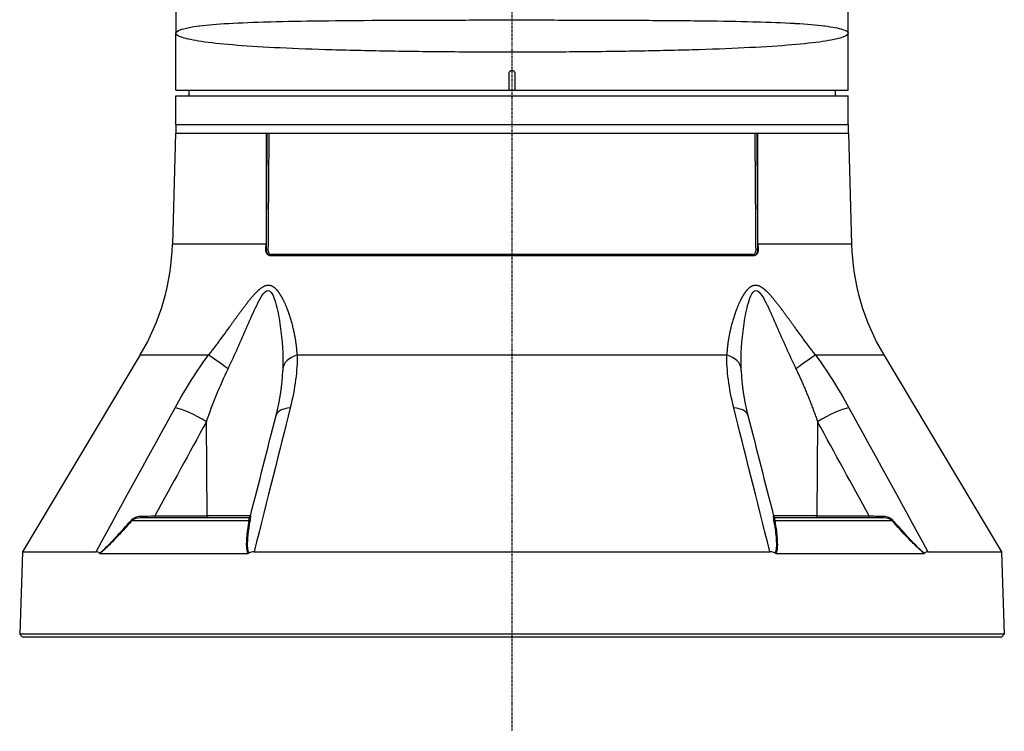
# Model space of a CAD drawing. Header units: millimetres. Extents: x 0 to 4378, y 0 to 2397.
# Tile 79 of 256: x 668 to 841, y 483 to 608. Entities that reach past the tile are written whole.
import ezdxf

# ---------------------------------------------------------------- set-up
doc = ezdxf.new("R2010")
doc.units = ezdxf.units.MM
doc.header["$LTSCALE"] = 0.2
doc.linetypes.add('CENTER2', pattern=[1.125, 0.75, -0.125, 0.125, -0.125])
doc.layers.add('02_Center Line', color=1, linetype='CENTER2')

# ---------------------------------------------------------------- blocks, each defined once
blk = doc.blocks.new('A$C9649731a')
for p, q in [((-59.00000000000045, 155.6758105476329), (-59.00000000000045, 105.9999999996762)), ((58.99999999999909, 105.9999999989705), (58.99999999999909, 155.7218289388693)), ((-14.00000000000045, 108.3276307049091), (-14.00000000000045, 108.3257856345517)), ((13.99999999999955, 108.3274525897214), (13.99999999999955, 108.3257899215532)), ((-59.00000000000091, 96), (-59.00000000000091, 106)), ((58.99999999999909, 96), (58.99999999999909, 105.9999999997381)), ((-14.00000000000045, 102.7562877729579), (-14.00000000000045, 102.7560828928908)), ((-0.5000000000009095, 96), (-0.5000000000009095, 99)), ((0.4999999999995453, 99), (0.4999999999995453, 96)), ((-59.00000000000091, 96), (-0.5000000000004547, 96)), ((-56.69526961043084, 96), (-56.71272467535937, 95)), ((-0.5000000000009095, 96), (0.4999999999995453, 96)), ((0.4999999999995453, 96), (58.99999999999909, 96)), ((56.69526961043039, 96), (56.71272467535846, 95)), ((-59.00000000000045, 95), (58.99999999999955, 95)), ((-59.00000000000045, 90), (-59.00000000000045, 95)), ((58.99999999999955, 90), (58.99999999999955, 95)), ((-59.00000000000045, 90), (58.99999999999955, 90)), ((-59.00000000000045, 90), (-59.00000000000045, 88.5)), ((-59.00000000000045, 90), (58.99999999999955, 90)), ((58.99999999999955, 90), (58.99999999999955, 88.5)), ((-59.09165072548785, 88.5), (-59.60191148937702, 69.0139275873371)), ((-59.09165072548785, 88.5), (-43.15433986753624, 88.5)), ((-43.08731068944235, 88.5), (-43.15433986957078, 88.5)), ((-43.08731068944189, 88.5), (43.08731068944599, 88.5)), ((43.15433986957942, 88.50000000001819), (43.0873106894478, 88.50000000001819)), ((43.15433986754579, 88.5), (59.09165072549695, 88.5)), ((59.09165072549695, 88.5), (59.60191148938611, 69.0139275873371)), ((-43.1773530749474, 69.0139275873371), (-59.60191148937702, 69.0139275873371)), ((-43.18840175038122, 67.97382305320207), (-43.11073316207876, 67.9738230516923)), ((43.11073316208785, 67.9738230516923), (43.18840175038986, 67.97382305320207)), ((59.60191148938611, 69.0139275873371), (43.1773530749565, 69.0139275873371)), ((-42.53874315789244, 67), (42.53874315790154, 67)), ((42.29439780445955, 67.19302010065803), (-42.29439780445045, 67.19302010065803)), ((-65.25560367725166, 49.53608112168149), (-85.90660579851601, 14.99258666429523)), ((-65.25560367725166, 49.53608112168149), (-53.26389373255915, 49.53608112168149)), ((-37.69948853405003, 49.53608112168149), (37.69948853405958, 49.53608112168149)), ((53.26389373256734, 49.53608112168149), (65.2556036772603, 49.53608112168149)), ((65.2556036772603, 49.53608112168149), (85.90660579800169, 14.99258666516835)), ((-58.52970070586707, 40.12261337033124), (-58.52964765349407, 40.1227154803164)), ((58.52964765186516, 40.12271548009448), (58.52970070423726, 40.12261337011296)), ((-53.48535664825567, 21.29312819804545), (-53.65089358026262, 37.81226609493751)), ((53.65089358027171, 37.81226609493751), (53.48535664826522, 21.29312819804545)), ((-65.21265226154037, 21), (-46.21265965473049, 21)), ((-62.68626785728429, 21.29214691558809), (-53.48536429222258, 21.29410963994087)), ((-45.90464387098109, 21.29214691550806), (-53.48534690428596, 21.29214691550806)), ((53.48534690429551, 21.29214691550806), (45.90464387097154, 21.29214691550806)), ((46.21265965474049, 21), (65.2126522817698, 21)), ((53.48536429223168, 21.29410963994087), (62.6862678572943, 21.29214691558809)), ((-66.6833531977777, 20.46418141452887), (-46.1154336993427, 20.46418141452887)), ((46.11543369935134, 20.46418141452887), (66.68335319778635, 20.46418141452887)), ((-71.22787999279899, 15.68254883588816), (-71.22769783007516, 15.68289944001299)), ((71.22829623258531, 15.68174770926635), (71.22883328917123, 15.68071404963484)), ((-85.90660579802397, 14.99258666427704), (-86.4127087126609, 0.4996954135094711)), ((-85.90660579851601, 14.99258666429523), (-73.01517164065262, 14.99258666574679)), ((-72.3516056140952, 14.69478612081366), (-46.33548263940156, 14.69478612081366)), ((-45.26289462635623, 14.99258666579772), (45.26289462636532, 14.99258666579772)), ((46.33548263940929, 14.69478612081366), (72.35160561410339, 14.69478612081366)), ((71.77697337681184, 15.18074608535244), (71.77772585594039, 15.18074608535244)), ((73.01517164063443, 14.99258666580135), (85.90660579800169, 14.99258666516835)), ((85.90660579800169, 14.99258666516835), (86.41270871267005, 0.4996954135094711)), ((-86.4127087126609, 0.4996954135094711), (-85.93015846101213, 0)), ((86.41270871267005, 0.4996954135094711), (-86.41270871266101, 0.4996954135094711)), ((85.93015846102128, 0), (-85.93015846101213, 0)), ((86.41270871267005, 0.4996954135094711), (85.93015846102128, 0))]:
    blk.add_line(p, q)
for centre, radius, start, end in [((-99.5882044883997, 70.0610055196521), 40.00000000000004, 329.1279166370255, 358.5000000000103), ((99.58820448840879, 70.0610055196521), 40.00000000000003, 181.4999999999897, 210.8720833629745), ((-52.23737825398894, 55.72122140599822), 5.000000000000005, 18.74316511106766, 18.76762133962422), ((52.23737825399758, 55.72122140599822), 5.000000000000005, 161.1092464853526, 161.2566155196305)]:
    blk.add_arc(centre, radius, start, end)
for centre, major_axis, ratio, start_param, end_param in [((-72.47076023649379, 70.05085962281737), (1.536308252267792, -40.01230559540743), 0.7311032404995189, 1.490819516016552, 1.516824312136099), ((-42.97438023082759, 67.97905844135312), (-0.1999944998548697, 0.00148324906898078), 0.04268057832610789, 0.8209152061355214, 2.37688569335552), ((42.97438023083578, 67.97905844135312), (0.1999944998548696, 0.00148324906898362), 0.04268057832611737, 3.906299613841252, 5.462270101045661), ((72.47198908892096, 70.05092552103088), (1.536372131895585, 40.01399268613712), 0.7311030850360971, 1.62476887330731, 1.650772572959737), ((-42.43679727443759, 67.20000000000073), (6.243452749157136e-14, -0.2), 0.712431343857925, 0, 1.535889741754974), ((42.43679727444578, 67.20000000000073), (-6.770368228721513e-15, -0.2), 0.7124313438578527, 4.747295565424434, 6.283185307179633), ((-45.3652950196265, 55.72122140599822), (1.121065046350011e-13, 5.000000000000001), 0.8684450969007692, 6.138405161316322, 6.138502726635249), ((45.3652950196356, 55.72122140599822), (-2.099015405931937e-14, 5.000000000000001), 0.8684450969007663, 0.1441481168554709, 0.1447223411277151), ((45.3652950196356, 55.72122140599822), (4.625466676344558e-13, -5.000000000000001), 0.8684450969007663, 3.554067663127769, 3.554073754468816), ((-49.76096085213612, 46.97046557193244), (4.053536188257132, -2.927258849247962), 0.01176237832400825, 1.599231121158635, 2.622721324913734), ((-35.22015836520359, 46.97046557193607), (-4.999473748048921, 0.07254131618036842), 0.5854112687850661, 5.239754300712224, 6.263244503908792), ((35.22015836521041, 46.97046557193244), (4.999473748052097, 0.07254131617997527), 0.5854112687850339, 0.01994080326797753, 1.04343100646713), ((49.7609608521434, 46.97046557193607), (-4.053536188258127, -2.927258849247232), 0.01176237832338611, 3.66046398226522, 4.683954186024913), ((-55.56365506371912, 37.68138154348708), (-4.385303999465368, 2.401896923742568), 0.2184332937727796, 4.383547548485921, 5.778492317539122), ((-36.56814741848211, 37.68138112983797), (-4.844711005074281, 1.236440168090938), 0.4687791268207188, 5.33615535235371, 6.2832003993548), ((36.56814739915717, 37.68138112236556), (4.844711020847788, 1.236440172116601), 0.4687791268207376, 6.283170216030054, 7.23021525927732), ((55.56365480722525, 37.68138112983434), (-4.385304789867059, -2.401897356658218), 0.2184332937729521, 3.646285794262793, 5.041230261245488), ((-36.56814741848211, 37.68138112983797), (-4.844711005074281, 1.23644016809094), 0.4687791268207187, 1.509217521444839e-05, 0.000886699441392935), ((36.56814739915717, 37.68138112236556), (4.844711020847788, 1.236440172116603), 0.4687791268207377, 6.282298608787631, 6.283170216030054), ((-67.61278337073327, 21.52021608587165), (-14.70720585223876, -0.2925131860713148), 0.02351572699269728, 1.734180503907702, 1.911905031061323), ((-65.2126522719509, 21.29999306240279), (-3.006936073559e-11, -0.2999930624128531), 0.003767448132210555, 4.959708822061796, 6.283176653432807), ((-62.57150254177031, 21.30000000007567), (-3.819146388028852e-13, -0.300000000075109), 0.3826834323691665, 4.738570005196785, 6.283185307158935), ((-53.37058112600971, 21.29999999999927), (-1.776336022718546e-13, -0.3000000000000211), 0.3826834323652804, 4.735296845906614, 6.283185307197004), ((-46.21266226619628, 21.29999311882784), (-0.0734406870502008, -0.2908646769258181), 0.9999937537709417, 0.2473287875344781, 1.570796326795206), ((46.21266222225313, 21.29999306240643), (0.07344063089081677, -0.2908646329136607), 0.9999937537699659, 4.712388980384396, 6.035856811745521), ((53.37058112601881, 21.29999999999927), (2.813470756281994e-15, -0.3000000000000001), 0.3826834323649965, 0, 1.547888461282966), ((62.57150254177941, 21.30000000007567), (2.540322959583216e-13, -0.3000000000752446), 0.3826834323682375, 0, 1.544615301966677), ((65.2126522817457, 21.29999999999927), (2.399662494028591e-11, -0.2999999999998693), 0.003767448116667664, 0, 1.323451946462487), ((-66.87237018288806, 20.65701769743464), (-0.2236197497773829, 0.1999855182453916), 0.1344646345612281, 1.948729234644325, 2.686312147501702), ((-46.24614998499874, 20.65701769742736), (0.2951491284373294, -0.05373073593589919), 0.6605644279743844, 5.287347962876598, 6.024930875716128), ((46.24614998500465, 20.65701769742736), (-0.2951491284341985, -0.05373073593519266), 0.6605644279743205, 0.258254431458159, 0.9958373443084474), ((66.87237018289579, 20.65701769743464), (0.2236197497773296, 0.1999855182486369), 0.1344646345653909, 3.59687315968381, 4.33445607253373)]:
    blk.add_ellipse(centre, major_axis=major_axis, ratio=ratio, start_param=start_param, end_param=end_param)
for points, knots in [([(-59.00000000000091, 106), (-59.00000000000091, 106.4959775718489), (-57.6079316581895, 106.9574491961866), (-54.88241365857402, 107.3039978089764), (-54.8485989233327, 107.3082973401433), (-54.8145703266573, 107.3125801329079), (-54.78032791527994, 107.3168462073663), (-53.42828578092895, 107.4852897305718), (-51.74362995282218, 107.6272462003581), (-49.73126264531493, 107.7442682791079), (-47.65527673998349, 107.8649898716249), (-45.27605239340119, 107.9570294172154), (-42.6029772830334, 108.0301560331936), (-42.51212804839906, 108.0326413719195), (-42.42089193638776, 108.0351053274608), (-42.3292747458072, 108.0375481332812), (-39.71044773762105, 108.1073743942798), (-36.77181232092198, 108.1594878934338), (-33.65160907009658, 108.198902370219), (-33.55468694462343, 108.20012669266), (-33.45758577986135, 108.2013393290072), (-33.36030626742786, 108.2025404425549), (-30.19830392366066, 108.2415817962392), (-26.84709790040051, 108.2682738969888), (-23.30756910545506, 108.288424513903), (-23.23258562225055, 108.288851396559), (-23.15751281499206, 108.2892752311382), (-23.08235216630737, 108.2896960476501), (-19.48947894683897, 108.3098121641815), (-15.69939561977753, 108.3225993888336), (-11.88624882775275, 108.3308515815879), (-11.85421942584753, 108.3309208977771), (-11.82218527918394, 108.3309899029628), (-11.79014639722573, 108.3310585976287), (-7.943832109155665, 108.339305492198), (-4.031029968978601, 108.343095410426), (-0.04908068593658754, 108.3431379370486), (-0.0243851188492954, 108.3431382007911), (0.0003124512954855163, 108.3431383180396), (0.02501202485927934, 108.343138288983), (3.982907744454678, 108.3431336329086), (7.891735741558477, 108.3393493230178), (11.75276247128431, 108.3311280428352), (11.83159586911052, 108.3309601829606), (11.91040669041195, 108.3307904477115), (11.98919479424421, 108.3306188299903), (15.79329626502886, 108.3223326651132), (19.50691297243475, 108.3096296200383), (23.03641903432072, 108.2899446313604), (23.15461779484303, 108.2892854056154), (23.27261882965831, 108.2886185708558), (23.39041855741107, 108.2879440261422), (27.01373524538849, 108.267196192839), (30.499302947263, 108.2388568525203), (33.76193226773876, 108.1973736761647), (36.8592889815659, 108.1579918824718), (39.70101024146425, 108.1073817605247), (42.288220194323, 108.0388789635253), (42.41211069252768, 108.0355986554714), (42.53542373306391, 108.0322775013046), (42.65815908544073, 108.0289147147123), (45.21078113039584, 107.9589762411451), (47.53390725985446, 107.8693089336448), (49.52738560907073, 107.7560356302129), (49.61907819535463, 107.7508254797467), (49.7100759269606, 107.7455676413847), (49.80036873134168, 107.7402615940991), (51.7675090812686, 107.6246627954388), (53.41823085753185, 107.4860612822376), (54.761949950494, 107.3192158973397), (54.81274644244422, 107.3129086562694), (54.86312210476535, 107.3065602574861), (54.91307606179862, 107.3001704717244), (56.27062572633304, 107.1265215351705), (57.30867300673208, 106.9215910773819), (57.9860584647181, 106.6998469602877), (58.66300412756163, 106.4782468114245), (58.99999999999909, 106.2464482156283), (58.99999999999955, 106)], [0, 0, 0, 0, 0.1234681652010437, 0.1234681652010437, 0.1234681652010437, 0.125, 0.125, 0.125, 0.1854836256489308, 0.1854836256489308, 0.1854836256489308, 0.2478793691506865, 0.2478793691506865, 0.2478793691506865, 0.25, 0.25, 0.25, 0.3106170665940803, 0.3106170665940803, 0.3106170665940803, 0.3125, 0.3125, 0.3125, 0.3737034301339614, 0.3737034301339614, 0.3737034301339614, 0.375, 0.375, 0.375, 0.4369793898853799, 0.4369793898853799, 0.4369793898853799, 0.4375, 0.4375, 0.4375, 0.5, 0.5, 0.5, 0.5003876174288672, 0.5003876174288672, 0.5003876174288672, 0.5625, 0.5625, 0.5625, 0.5637681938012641, 0.5637681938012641, 0.5637681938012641, 0.625, 0.625, 0.625, 0.6270505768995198, 0.6270505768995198, 0.6270505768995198, 0.6901227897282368, 0.6901227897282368, 0.6901227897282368, 0.75, 0.75, 0.75, 0.7528672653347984, 0.7528672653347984, 0.7528672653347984, 0.8125, 0.8125, 0.8125, 0.8152428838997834, 0.8152428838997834, 0.8152428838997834, 0.875, 0.875, 0.875, 0.8772589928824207, 0.8772589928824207, 0.8772589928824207, 0.9386494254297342, 0.9386494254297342, 0.9386494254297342, 1, 1, 1, 1]), ([(58.99999999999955, 106), (58.99999999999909, 105.7514894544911), (58.62381233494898, 105.4974574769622), (57.87107184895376, 105.2523248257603), (57.12353692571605, 105.0088873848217), (55.9858914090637, 104.7692586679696), (54.51655920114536, 104.5532504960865), (53.04211104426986, 104.3364902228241), (51.23597117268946, 104.1399802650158), (49.09864393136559, 103.9605658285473), (46.96131669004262, 103.7811513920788), (44.47589272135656, 103.6209342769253), (41.76043193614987, 103.4822692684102), (39.04360796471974, 103.3435346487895), (36.07537487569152, 103.2258437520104), (32.84807724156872, 103.1246423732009), (29.6240182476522, 103.0235425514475), (26.20428878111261, 102.9424244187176), (22.65895191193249, 102.8779369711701), (19.11117727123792, 102.8134051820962), (15.38986191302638, 102.7656576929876), (11.58060902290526, 102.7337356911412), (7.772802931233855, 102.7018258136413), (3.920782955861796, 102.6863623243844), (0.02414343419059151, 102.6862917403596), (-3.872511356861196, 102.6862211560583), (-7.707218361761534, 102.7015903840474), (-11.48096334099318, 102.7329048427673), (-15.25476293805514, 102.7642197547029), (-19.00719457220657, 102.8118415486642), (-22.57425324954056, 102.876399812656), (-26.14144148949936, 102.9409604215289), (-29.52946402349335, 103.0211770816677), (-32.73868306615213, 103.1212216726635), (-35.9480765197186, 103.2212717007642), (-38.98081449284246, 103.3408394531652), (-41.6998633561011, 103.4791825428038), (-44.41913964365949, 103.6175372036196), (-46.8628813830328, 103.7740340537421), (-49.02275219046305, 103.9542175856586), (-51.18285061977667, 104.1344201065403), (-53.00878380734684, 104.3327095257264), (-54.48138730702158, 104.5480926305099), (-55.95457536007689, 104.763561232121), (-57.08371518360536, 105.0009106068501), (-57.84619474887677, 105.247752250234), (-58.60829294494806, 105.4944704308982), (-59.00000000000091, 105.7523487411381), (-59.00000000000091, 106)], [0, 0, 0, 0, 0.06271685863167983, 0.06271685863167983, 0.06271685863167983, 0.125, 0.125, 0.125, 0.1875, 0.1875, 0.1875, 0.25, 0.25, 0.25, 0.312531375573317, 0.312531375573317, 0.312531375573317, 0.375, 0.375, 0.375, 0.4375115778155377, 0.4375115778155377, 0.4375115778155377, 0.4999994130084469, 0.4999994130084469, 0.4999994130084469, 0.5624874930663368, 0.5624874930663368, 0.5624874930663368, 0.6249764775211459, 0.6249764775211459, 0.6249764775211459, 0.6874677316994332, 0.6874677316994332, 0.6874677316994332, 0.7499623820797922, 0.7499623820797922, 0.7499623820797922, 0.8124622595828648, 0.8124622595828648, 0.8124622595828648, 0.8749687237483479, 0.8749687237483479, 0.8749687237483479, 0.9375, 0.9375, 0.9375, 1, 1, 1, 1]), ([(-0.5000000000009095, 99), (-0.5000000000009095, 99.05596077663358), (-0.4903384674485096, 99.11269328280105), (-0.4718155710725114, 99.1654994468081), (-0.453292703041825, 99.21830553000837), (-0.4253976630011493, 99.2686417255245), (-0.3904404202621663, 99.31234000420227), (-0.3554823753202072, 99.35603928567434), (-0.3124976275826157, 99.39430562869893), (-0.2650455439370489, 99.42397035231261), (-0.2175927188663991, 99.45363553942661), (-0.1643679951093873, 99.47553683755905), (-0.1095893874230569, 99.48784235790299), (-0.0738473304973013, 99.49587148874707), (-0.03681389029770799, 99.49998670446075), (-0.0001810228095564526, 99.49999996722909), (0.05596077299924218, 99.50002029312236), (0.1126932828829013, 99.4903384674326), (0.1654994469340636, 99.47181557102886), (0.2183055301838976, 99.45329270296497), (0.2686417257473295, 99.42539766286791), (0.3123400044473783, 99.39044042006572), (0.3560392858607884, 99.35548237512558), (0.3943056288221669, 99.31249762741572), (0.4239703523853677, 99.26504554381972), (0.4536355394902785, 99.21759271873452), (0.4755368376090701, 99.1643679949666), (0.4878423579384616, 99.10958938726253), (0.4958714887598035, 99.07384733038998), (0.4999999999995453, 99.03681389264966), (0.4999999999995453, 99)], [0, 0, 0, 0, 0.107467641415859, 0.107467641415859, 0.107467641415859, 0.214935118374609, 0.214935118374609, 0.214935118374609, 0.322405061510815, 0.322405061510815, 0.322405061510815, 0.429876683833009, 0.429876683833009, 0.429876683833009, 0.499999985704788, 0.499999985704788, 0.499999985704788, 0.607467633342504, 0.607467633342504, 0.607467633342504, 0.714935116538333, 0.714935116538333, 0.714935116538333, 0.82240506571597, 0.82240506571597, 0.82240506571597, 0.929876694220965, 0.929876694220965, 0.929876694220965, 1, 1, 1, 1]), ([(-42.67490117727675, 88.50000000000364), (-42.68737052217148, 86.86931189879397), (-42.69980614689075, 85.23862222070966), (-42.75184762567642, 78.3959959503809), (-42.7911454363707, 73.184044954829), (-42.83011097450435, 67.97207854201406)], [0.1456644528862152, 0.1456644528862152, 0.1456644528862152, 0.1456644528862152, 0.349264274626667, 0.349264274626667, 1, 1, 1, 1]), ([(42.83011097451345, 67.97207854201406), (42.82911508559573, 68.10528700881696), (42.8241345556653, 68.77132929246), (42.81914859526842, 69.43737132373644), (42.79918732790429, 72.10153864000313), (42.78316255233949, 74.23286990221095), (42.73655923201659, 80.40947522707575), (42.70583396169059, 84.45474247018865), (42.67490118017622, 88.49999999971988)], [0, 0, 0, 0, 0.0166316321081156, 0.0831581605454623, 0.0831581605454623, 0.349264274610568, 0.349264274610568, 0.8543355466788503, 0.8543355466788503, 0.8543355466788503, 0.8543355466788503]), ([(-42.53874315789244, 67), (-42.54145002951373, 66.99999999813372), (-42.54415594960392, 67.00002230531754), (-42.61153255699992, 67.0011342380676), (-42.67491803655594, 67.01495733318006), (-42.80755616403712, 67.07254194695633), (-42.87453661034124, 67.12127642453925), (-43.00466345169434, 67.26221513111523), (-43.06309526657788, 67.35973532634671), (-43.14678326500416, 67.57864836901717), (-43.17293331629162, 67.69656842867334), (-43.18779943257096, 67.87076753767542), (-43.18944472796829, 67.92226113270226), (-43.18840175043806, 67.9738230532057)], [0.3154926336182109, 0.3154926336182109, 0.3154926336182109, 0.3154926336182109, 0.3166503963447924, 0.3166503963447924, 0.3443325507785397, 0.3443325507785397, 0.3774947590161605, 0.3774947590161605, 0.4172658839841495, 0.4172658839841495, 0.4549052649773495, 0.4549052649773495, 0.4704688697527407, 0.4704688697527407, 0.4704688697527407, 0.4704688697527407]), ([(-42.43679727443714, 67), (-42.68930875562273, 67), (-42.99267233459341, 67.24726939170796), (-43.08408333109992, 67.69993459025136), (-43.10147598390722, 67.78606261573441), (-43.11095925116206, 67.87807968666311), (-43.1107331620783, 67.9738230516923)], [0, 0, 0, 0, 0.840146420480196, 0.840146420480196, 0.840146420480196, 1, 1, 1, 1]), ([(43.1107331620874, 67.9738230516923), (43.11191542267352, 67.47316354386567), (42.84666493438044, 67.10996545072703), (42.58775635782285, 67.02447961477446), (42.53692992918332, 67.00769786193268), (42.48611754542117, 67), (42.43679727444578, 67)], [0, 0, 0, 0, 0.8359035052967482, 0.8359035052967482, 0.8359035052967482, 1, 1, 1, 1]), ([(43.18840175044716, 67.9738230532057), (43.19098585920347, 67.84570285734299), (43.17700758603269, 67.71937261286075), (43.11614490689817, 67.48054995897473), (43.06886300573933, 67.37094407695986), (42.95199691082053, 67.19650139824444), (42.88593226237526, 67.12976628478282), (42.75264504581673, 67.04409183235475), (42.68888464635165, 67.01882177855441), (42.59494984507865, 67.00241758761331), (42.56692343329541, 66.99999988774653), (42.53874315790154, 67)], [0.03964738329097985, 0.03964738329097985, 0.03964738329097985, 0.03964738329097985, 0.0781729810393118, 0.0781729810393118, 0.1178623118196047, 0.1178623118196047, 0.1537190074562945, 0.1537190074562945, 0.1825701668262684, 0.1825701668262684, 0.1946468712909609, 0.1946468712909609, 0.1946468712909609, 0.1946468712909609]), ([(-49.84178917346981, 47.10135030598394), (-48.65721498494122, 49.57898896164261), (-47.54835883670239, 52.09386931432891), (-45.9169528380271, 55.82628754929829), (-45.38127296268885, 57.06824092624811), (-44.52221485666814, 58.83909390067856), (-44.22443260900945, 59.42105135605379), (-43.57640142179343, 60.41320603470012), (-43.20618609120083, 60.84085682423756), (-42.46854294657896, 60.85548204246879), (-42.16849955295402, 60.43496582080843), (-41.71086886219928, 59.45857231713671), (-41.53420056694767, 58.88973995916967), (-41.06570662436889, 57.11547964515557), (-40.84745103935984, 55.8675522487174), (-40.32778275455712, 52.11809018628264), (-40.17193211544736, 49.58603525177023), (-40.21779140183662, 47.10135030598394)], [0, 0, 0, 0, 0.250000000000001, 0.250000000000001, 0.375000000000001, 0.375000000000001, 0.437500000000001, 0.437500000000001, 0.500000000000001, 0.500000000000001, 0.562500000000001, 0.562500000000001, 0.625000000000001, 0.625000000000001, 0.750000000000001, 0.750000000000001, 1, 1, 1, 1]), ([(40.21779140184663, 47.10135030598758), (40.17206216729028, 49.57898896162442), (40.3264571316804, 52.0938693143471), (40.8407378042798, 55.82628754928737), (41.05679069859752, 57.06824092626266), (41.5191587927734, 58.83909390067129), (41.69741498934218, 59.42105135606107), (42.15441046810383, 60.41320603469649), (42.45009118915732, 60.84085682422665), (43.18516658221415, 60.85548204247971), (43.55839742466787, 60.43496582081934), (44.20349555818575, 59.4585723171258), (44.49641645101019, 58.88973995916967), (45.36066876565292, 57.11547964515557), (45.89887805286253, 55.86755224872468), (47.53784725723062, 52.11809018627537), (48.65384611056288, 49.58603525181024), (49.84178917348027, 47.10135030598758)], [0, 0, 0, 0, 0.250000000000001, 0.250000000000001, 0.375000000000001, 0.375000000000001, 0.437500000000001, 0.437500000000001, 0.500000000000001, 0.500000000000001, 0.562500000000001, 0.562500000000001, 0.625, 0.625, 0.750000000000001, 0.750000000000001, 1, 1, 1, 1]), ([(-66.81484775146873, 20.55527606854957), (-66.63378892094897, 20.76284622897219), (-66.35142247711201, 20.94457891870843), (-66.07823244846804, 21.05230878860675), (-65.80504241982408, 21.16003865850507), (-65.51595243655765, 21.21936784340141), (-65.21374811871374, 21.22655100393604)], [0, 0, 0, 0, 0.5, 0.5, 0.5, 1, 1, 1, 1]), ([(-46.11543369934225, 20.46418141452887), (-46.10640654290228, 20.53698001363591), (-46.10479541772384, 20.61181909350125), (-46.10733896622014, 20.68276590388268), (-46.10861074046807, 20.7182393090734), (-46.11144714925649, 20.75253763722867), (-46.11599379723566, 20.78459907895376), (-46.11826712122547, 20.80062979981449), (-46.12096514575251, 20.81610227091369), (-46.12406524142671, 20.83089505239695), (-46.12716533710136, 20.84568783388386), (-46.13380884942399, 20.87077584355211), (-46.13440607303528, 20.87314021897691), (-46.1391838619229, 20.8920552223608), (-46.17190146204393, 21), (-46.21265962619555, 21)], [0, 0, 0, 0, 0.250000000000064, 0.250000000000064, 0.250000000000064, 0.375000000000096, 0.375000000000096, 0.375000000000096, 0.437500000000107, 0.437500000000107, 0.437500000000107, 0.500000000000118, 0.500000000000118, 0.500000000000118, 1, 1, 1, 1]), ([(-45.92195585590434, 21.2260729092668), (-45.92438149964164, 21.21761516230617), (-45.91611459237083, 21.17332117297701), (-45.91727051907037, 21.0534966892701), (-45.91845029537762, 20.93119993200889), (-45.93094865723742, 20.76373171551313), (-45.96985338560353, 20.55527606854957)], [0.01010768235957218, 0.01010768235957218, 0.01010768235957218, 0.01010768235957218, 0.5, 0.5, 0.5, 1, 1, 1, 1]), ([(45.96985338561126, 20.55527606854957), (45.93111392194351, 20.76284622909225), (45.91858481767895, 20.94457891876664), (45.91747518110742, 21.05230878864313), (45.91638779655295, 21.15787830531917), (45.92441206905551, 21.21696887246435), (45.92195599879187, 21.22605598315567)], [0, 0, 0, 0, 0.5, 0.5, 0.5, 0.9899732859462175, 0.9899732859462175, 0.9899732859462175, 0.9899732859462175]), ([(46.21265962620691, 21), (46.21163934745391, 21), (46.18730065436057, 20.99241500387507), (46.16970848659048, 20.96549974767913), (46.16091240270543, 20.95204211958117), (46.15302286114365, 20.93614381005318), (46.14626920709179, 20.92010515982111), (46.13951555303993, 20.90406650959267), (46.13688644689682, 20.89842185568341), (46.12978470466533, 20.87331246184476), (46.10137773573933, 20.77287488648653), (46.09574509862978, 20.62295855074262), (46.11543369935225, 20.46418141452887)], [0, 0, 0, 0, 0.250000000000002, 0.250000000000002, 0.250000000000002, 0.375000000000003, 0.375000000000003, 0.375000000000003, 0.500000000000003, 0.500000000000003, 0.500000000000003, 1, 1, 1, 1]), ([(62.68626823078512, 21.29214691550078), (62.80536160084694, 21.28878361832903), (62.96461842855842, 21.28388317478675), (63.37402639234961, 21.2725419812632), (63.65932895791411, 21.26535033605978), (64.45847896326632, 21.2444997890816), (64.89771318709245, 21.23406755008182), (65.21374811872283, 21.22655100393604)], [0, 0, 0, 0, 0.25, 0.25, 0.5, 0.5, 0.9999999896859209, 0.9999999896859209, 0.9999999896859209, 0.9999999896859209]), ([(65.21374811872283, 21.22655100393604), (65.5141453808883, 21.21941077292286), (65.76293809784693, 21.1757934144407), (66.0747557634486, 21.0534966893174), (66.3865734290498, 20.93119996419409), (66.63301649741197, 20.76373177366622), (66.81484775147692, 20.55527606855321)], [0, 0, 0, 0, 0.5, 0.5, 0.5, 1, 1, 1, 1]), ([(-72.40163089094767, 14.71445221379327), (-72.01836204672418, 15.03389732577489), (-71.60293179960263, 15.40661875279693), (-71.16329392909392, 15.83592443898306), (-71.0872940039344, 15.91013824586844), (-71.01682416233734, 15.98002058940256), (-70.94867005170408, 16.04830002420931), (-70.81969812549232, 16.17750910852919), (-70.69904108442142, 16.30134020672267), (-70.56551632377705, 16.43965089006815), (-70.36143154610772, 16.65105067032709), (-70.13817698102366, 16.88647978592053), (-69.89436236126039, 17.14458550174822), (-69.77535472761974, 17.27056872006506), (-69.65592218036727, 17.39791812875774), (-69.53599284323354, 17.52655594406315), (-68.67311041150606, 18.45209521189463), (-67.77910578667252, 19.44982364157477), (-66.8148477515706, 20.55527606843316)], [2.454859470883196e-10, 2.454859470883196e-10, 2.454859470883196e-10, 2.454859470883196e-10, 0.249999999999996, 0.249999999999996, 0.249999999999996, 0.2932173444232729, 0.2932173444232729, 0.2932173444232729, 0.374999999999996, 0.374999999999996, 0.374999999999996, 0.499999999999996, 0.499999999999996, 0.499999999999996, 0.561013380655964, 0.561013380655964, 0.561013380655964, 1, 1, 1, 1]), ([(-66.68335319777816, 20.46418141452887), (-67.25591777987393, 19.82353791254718), (-67.80581053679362, 19.21942973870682), (-68.3324782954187, 18.65178306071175), (-68.59581217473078, 18.3679597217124), (-68.85334141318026, 18.09325345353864), (-69.10501654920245, 17.82767517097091), (-69.2234562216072, 17.70269260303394), (-69.34060975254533, 17.57972237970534), (-69.45644377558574, 17.45879453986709), (-69.46367891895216, 17.45124123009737), (-69.4709092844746, 17.44369552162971), (-69.47813485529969, 17.4361574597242), (-69.60104119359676, 17.30793567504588), (-69.70052112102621, 17.20463020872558), (-69.84244163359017, 17.05834654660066), (-70.24842212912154, 16.63988474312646), (-70.5933658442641, 16.29377237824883), (-70.90168544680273, 15.99477392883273), (-71.02448878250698, 15.87568319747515), (-71.14146344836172, 15.76369029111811), (-71.25437718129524, 15.65758139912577), (-71.45257904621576, 15.47132433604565), (-71.60226722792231, 15.33400736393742), (-71.78100460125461, 15.17646201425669), (-71.95974176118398, 15.01891685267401), (-72.14996215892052, 14.85835618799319), (-72.35160624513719, 14.6947879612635)], [0, 0, 0, 0, 0.250000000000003, 0.250000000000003, 0.250000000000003, 0.375000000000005, 0.375000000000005, 0.375000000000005, 0.4338256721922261, 0.4338256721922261, 0.4338256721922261, 0.437500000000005, 0.437500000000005, 0.437500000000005, 0.500000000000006, 0.500000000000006, 0.500000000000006, 0.678788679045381, 0.678788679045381, 0.678788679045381, 0.750000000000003, 0.750000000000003, 0.750000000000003, 0.875000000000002, 0.875000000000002, 0.875000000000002, 0.9999998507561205, 0.9999998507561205, 0.9999998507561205, 0.9999998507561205]), ([(-46.33548351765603, 14.6947879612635), (-46.39818716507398, 14.86461314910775), (-46.44851297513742, 15.04757664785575), (-46.48647936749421, 15.24372725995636), (-46.50546258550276, 15.34180267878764), (-46.52135776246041, 15.44317844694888), (-46.53415587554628, 15.54783711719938), (-46.54695398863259, 15.65249578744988), (-46.55815843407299, 15.78809125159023), (-46.56314900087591, 15.87163845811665), (-46.56550545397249, 15.91108789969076), (-46.56749180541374, 15.95194650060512), (-46.56916012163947, 15.99418742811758), (-46.5745582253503, 16.13086469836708), (-46.57575348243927, 16.28249897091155), (-46.57320040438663, 16.44884969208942), (-46.56985828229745, 16.66661209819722), (-46.55804345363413, 16.93654648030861), (-46.54250703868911, 17.17831957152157), (-46.5365708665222, 17.27069652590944), (-46.52986019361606, 17.36425676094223), (-46.52244991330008, 17.45893192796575), (-46.45228212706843, 18.35540906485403), (-46.31780641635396, 19.35759707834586), (-46.11543369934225, 20.46418141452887)], [1.437451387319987e-07, 1.437451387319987e-07, 1.437451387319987e-07, 1.437451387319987e-07, 0.125000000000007, 0.125000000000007, 0.125000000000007, 0.187500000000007, 0.187500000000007, 0.187500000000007, 0.250000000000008, 0.250000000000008, 0.250000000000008, 0.2795113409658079, 0.2795113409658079, 0.2795113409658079, 0.375000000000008, 0.375000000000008, 0.375000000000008, 0.500000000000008, 0.500000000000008, 0.500000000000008, 0.5477601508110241, 0.5477601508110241, 0.5477601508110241, 1, 1, 1, 1]), ([(-45.96985338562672, 20.55527606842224), (-46.08765806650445, 19.92406830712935), (-46.18629092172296, 19.32734982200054), (-46.26268084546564, 18.76592805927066), (-46.30087580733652, 18.48521717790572), (-46.3335637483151, 18.2133499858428), (-46.36072794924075, 17.95041336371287), (-46.37469361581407, 17.81523231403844), (-46.38832178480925, 17.67101108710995), (-46.40049637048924, 17.52790569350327), (-46.4120022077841, 17.39266106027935), (-46.42219661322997, 17.2583019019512), (-46.43063435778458, 17.13345860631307), (-46.4590370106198, 16.71321824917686), (-46.47170293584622, 16.38398536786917), (-46.4636427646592, 16.04769096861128), (-46.46184665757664, 15.97275202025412), (-46.45913408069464, 15.89734363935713), (-46.45494239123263, 15.82054901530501), (-46.43194044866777, 15.39913766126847), (-46.36621039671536, 15.03153835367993), (-46.25602205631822, 14.71446385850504)], [0, 0, 0, 0, 0.249999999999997, 0.249999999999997, 0.249999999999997, 0.374999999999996, 0.374999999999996, 0.374999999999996, 0.439265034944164, 0.439265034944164, 0.439265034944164, 0.499999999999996, 0.499999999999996, 0.499999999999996, 0.7044425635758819, 0.7044425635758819, 0.7044425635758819, 0.749999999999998, 0.749999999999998, 0.749999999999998, 0.9999969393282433, 0.9999969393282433, 0.9999969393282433, 0.9999969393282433]), ([(46.25602205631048, 14.71446385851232), (46.3670328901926, 15.03390638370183), (46.43287052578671, 15.40662396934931), (46.45518820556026, 15.8359244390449), (46.45904629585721, 15.91013824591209), (46.46135443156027, 15.98002058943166), (46.46285757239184, 16.04830002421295), (46.46570205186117, 16.17750910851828), (46.46510322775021, 16.30134020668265), (46.46227062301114, 16.43965089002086), (46.45794115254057, 16.65105067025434), (46.44734051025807, 16.88647978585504), (46.4306348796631, 17.14458550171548), (46.42248074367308, 17.27056872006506), (46.41280494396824, 17.39791812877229), (46.40183668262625, 17.52655594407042), (46.32292087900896, 18.45209521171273), (46.17616813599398, 19.44982364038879), (45.96985338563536, 20.55527606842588)], [3.037985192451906e-06, 3.037985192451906e-06, 3.037985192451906e-06, 3.037985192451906e-06, 0.250000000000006, 0.250000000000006, 0.250000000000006, 0.2932173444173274, 0.2932173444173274, 0.2932173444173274, 0.375000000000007, 0.375000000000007, 0.375000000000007, 0.500000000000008, 0.500000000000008, 0.500000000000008, 0.5610133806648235, 0.5610133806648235, 0.5610133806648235, 1, 1, 1, 1]), ([(46.11543369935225, 20.46418141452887), (46.23259492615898, 19.8235379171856), (46.32705233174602, 19.21942974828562), (46.39930339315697, 18.65178307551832), (46.43542892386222, 18.36795973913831), (46.46600430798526, 18.09325347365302), (46.49110766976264, 17.82767519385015), (46.50292144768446, 17.70269261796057), (46.5135228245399, 17.57972238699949), (46.52292281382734, 17.45879453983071), (46.52350994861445, 17.45124123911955), (46.52409239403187, 17.44369553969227), (46.52467010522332, 17.43615748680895), (46.5344969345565, 17.30793570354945), (46.54166246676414, 17.20463024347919), (46.55008767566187, 17.05834657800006), (46.57418898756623, 16.63988475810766), (46.5795245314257, 16.29377238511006), (46.5672795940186, 15.99477392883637), (46.56240245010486, 15.87568320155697), (46.55534206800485, 15.76369029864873), (46.5452037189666, 15.65758140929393), (46.52740748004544, 15.47132434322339), (46.50849662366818, 15.33400736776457), (46.47545454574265, 15.17646201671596), (46.44241250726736, 15.01891685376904), (46.39587694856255, 14.85835618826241), (46.33548351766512, 14.6947879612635)], [0, 0, 0, 0, 0.250000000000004, 0.250000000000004, 0.250000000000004, 0.375000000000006, 0.375000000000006, 0.375000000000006, 0.433825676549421, 0.433825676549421, 0.433825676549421, 0.437500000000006, 0.437500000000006, 0.437500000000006, 0.500000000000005, 0.500000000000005, 0.500000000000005, 0.6787886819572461, 0.6787886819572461, 0.6787886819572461, 0.750000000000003, 0.750000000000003, 0.750000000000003, 0.875000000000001, 0.875000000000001, 0.875000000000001, 0.9999998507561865, 0.9999998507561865, 0.9999998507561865, 0.9999998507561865]), ([(72.35160624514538, 14.6947879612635), (72.14224867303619, 14.86461316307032), (71.92717301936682, 15.0475766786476), (71.70656828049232, 15.24372731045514), (71.59626578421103, 15.34180273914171), (71.484584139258, 15.44317851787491), (71.37152156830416, 15.54783719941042), (71.25845899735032, 15.6524958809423), (71.11526642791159, 15.78809136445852), (71.02817569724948, 15.87163857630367), (70.9870531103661, 15.91108798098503), (70.944729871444, 15.95194654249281), (70.90120410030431, 15.99418742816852), (70.76036932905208, 16.13086474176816), (70.60700834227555, 16.28249907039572), (70.44122414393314, 16.44884986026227), (70.22420341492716, 16.66661228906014), (69.96003807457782, 16.93654668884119), (69.7264708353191, 17.17831982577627), (69.63722927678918, 17.27069670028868), (69.54727331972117, 17.36425685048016), (69.45662212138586, 17.45893192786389), (68.59824685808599, 18.35540926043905), (67.67234455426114, 19.35759727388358), (66.68335319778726, 20.46418141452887)], [1.437453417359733e-07, 1.437453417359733e-07, 1.437453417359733e-07, 1.437453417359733e-07, 0.125000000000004, 0.125000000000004, 0.125000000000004, 0.187500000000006, 0.187500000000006, 0.187500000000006, 0.250000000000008, 0.250000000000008, 0.250000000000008, 0.2795113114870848, 0.2795113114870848, 0.2795113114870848, 0.375000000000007, 0.375000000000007, 0.375000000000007, 0.500000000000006, 0.500000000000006, 0.500000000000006, 0.5477601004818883, 0.5477601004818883, 0.5477601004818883, 1, 1, 1, 1]), ([(66.81484775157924, 20.55527606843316), (67.3654341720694, 19.9240683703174), (67.89388996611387, 19.32734993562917), (68.4009499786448, 18.76592820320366), (68.65447998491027, 18.48521733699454), (68.90265278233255, 18.21335015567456), (69.14539211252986, 17.9504135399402), (69.27018937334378, 17.81523244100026), (69.4040977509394, 17.67101114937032), (69.53749700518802, 17.5279056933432), (69.66356855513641, 17.39266110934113), (69.78930524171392, 17.25830200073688), (69.9063373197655, 17.13345874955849), (70.30028419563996, 16.71321833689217), (70.61139890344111, 16.38398541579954), (70.948117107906, 16.04769096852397), (71.02315046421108, 15.97275204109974), (71.09944517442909, 15.89734368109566), (71.17826418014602, 15.82054907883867), (71.61078979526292, 15.39913254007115), (72.02120266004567, 15.03152937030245), (72.40163089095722, 14.7144522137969)], [0, 0, 0, 0, 0.249999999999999, 0.249999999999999, 0.249999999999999, 0.374999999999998, 0.374999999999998, 0.374999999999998, 0.4392650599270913, 0.4392650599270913, 0.4392650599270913, 0.499999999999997, 0.499999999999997, 0.499999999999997, 0.7044425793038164, 0.7044425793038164, 0.7044425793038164, 0.749999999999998, 0.749999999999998, 0.749999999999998, 0.9999999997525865, 0.9999999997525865, 0.9999999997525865, 0.9999999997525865]), ([(-72.40163089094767, 14.71445221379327), (-72.49682518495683, 14.80262277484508), (-72.5962672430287, 14.87243925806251), (-72.80281375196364, 14.96783758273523), (-72.90850635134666, 14.99258699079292), (-73.01517163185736, 14.99258697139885)], [-0.1212578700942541, -0.1212578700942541, -0.1212578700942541, -0.1212578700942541, -0.06073354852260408, -0.06073354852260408, -1.218681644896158e-08, -1.218681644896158e-08, -1.218681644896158e-08, -1.218681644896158e-08]), ([(-72.35160552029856, 14.69478929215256), (-72.36070588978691, 14.69479823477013), (-72.36980315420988, 14.6962882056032), (-72.386620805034, 14.70289961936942), (-72.39438149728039, 14.70768959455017), (-72.40163089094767, 14.71445221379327)], [-0.009677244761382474, -0.009677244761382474, -0.009677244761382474, -0.009677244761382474, -0.004619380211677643, -0.004619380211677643, -3.186487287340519e-06, -3.186487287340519e-06, -3.186487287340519e-06, -3.186487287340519e-06]), ([(-46.25601800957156, 14.7144522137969), (-46.26778532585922, 14.70769032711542), (-46.2802356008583, 14.70290065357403), (-46.3069581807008, 14.69628849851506), (-46.321270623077, 14.69479823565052), (-46.3354825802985, 14.69478929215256)], [-0.00968373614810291, -0.00968373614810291, -0.00968373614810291, -0.00968373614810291, -0.005063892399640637, -0.005063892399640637, -9.827163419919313e-07, -9.827163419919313e-07, -9.827163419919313e-07, -9.827163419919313e-07]), ([(-45.26289462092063, 14.99258697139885), (-45.43456228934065, 14.99258699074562), (-45.60494176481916, 14.96795179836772), (-45.93928317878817, 14.87276167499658), (-46.10092094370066, 14.80282850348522), (-46.25601800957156, 14.7144522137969)], [-0.1213984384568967, -0.1213984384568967, -0.1213984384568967, -0.1213984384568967, -0.06074723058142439, -0.06074723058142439, -2.436636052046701e-05, -2.436636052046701e-05, -2.436636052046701e-05, -2.436636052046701e-05]), ([(46.25601800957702, 14.7144522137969), (46.10127937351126, 14.80262277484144), (45.94002889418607, 14.87243925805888), (45.60572832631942, 14.96783758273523), (45.434960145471, 14.99258699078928), (45.26289462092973, 14.99258697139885)], [-0.1212578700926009, -0.1212578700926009, -0.1212578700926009, -0.1212578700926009, -0.06073354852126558, -0.06073354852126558, -1.218595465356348e-08, -1.218595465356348e-08, -1.218595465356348e-08, -1.218595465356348e-08]), ([(46.33548258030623, 14.69478929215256), (46.32127201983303, 14.69479823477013), (46.30696099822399, 14.6962882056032), (46.2802382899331, 14.70289961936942), (46.2677865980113, 14.70768959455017), (46.25601800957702, 14.7144522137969)], [-0.009677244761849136, -0.009677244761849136, -0.009677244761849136, -0.009677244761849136, -0.004619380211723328, -0.004619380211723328, -3.186487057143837e-06, -3.186487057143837e-06, -3.186487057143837e-06, -3.186487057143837e-06]), ([(72.40163089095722, 14.7144522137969), (72.39438227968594, 14.70769032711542), (72.38662248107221, 14.70290065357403), (72.3698049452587, 14.69628849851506), (72.36070678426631, 14.69479823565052), (72.35160552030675, 14.69478929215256)], [-0.009683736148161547, -0.009683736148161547, -0.009683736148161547, -0.009683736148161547, -0.005063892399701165, -0.005063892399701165, -9.827163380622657e-07, -9.827163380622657e-07, -9.827163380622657e-07, -9.827163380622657e-07]), ([(73.015171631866, 14.99258697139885), (72.9087529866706, 14.99258699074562), (72.80330060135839, 14.96795179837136), (72.5967271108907, 14.87276167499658), (72.49704565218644, 14.80282850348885), (72.40163089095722, 14.7144522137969)], [-0.1213984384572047, -0.1213984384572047, -0.1213984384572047, -0.1213984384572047, -0.06074723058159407, -0.06074723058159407, -2.43663605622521e-05, -2.43663605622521e-05, -2.43663605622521e-05, -2.43663605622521e-05])]:
    blk.add_open_spline(points, degree=3, knots=knots)
for points in [[(-43.1543398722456, 88.5), (-43.16254177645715, 82.00466143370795), (-43.17020831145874, 75.50930372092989), (-43.17735307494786, 69.0139275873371)], [(-43.1107331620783, 67.9738230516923), (-43.05998917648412, 74.81590927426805), (-43.00867565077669, 81.65796868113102), (-42.95677157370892, 88.50000000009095)], [(42.95677157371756, 88.49999999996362), (43.00867565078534, 81.65796868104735), (43.05998917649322, 74.81590927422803), (43.1107331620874, 67.9738230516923)], [(43.1773530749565, 69.0139275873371), (43.17020831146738, 75.50930372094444), (43.16254177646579, 82.00466143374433), (43.15433987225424, 88.50000000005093)], [(-42.83011097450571, 67.97207854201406), (-42.83322160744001, 67.55600538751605), (-42.58691616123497, 67.19302010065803), (-42.29439780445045, 67.19302010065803)], [(42.29439780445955, 67.19302010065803), (42.58661843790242, 67.19302010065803), (42.83322545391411, 67.55549089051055), (42.83011097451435, 67.97207854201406)], [(-59.14852171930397, 40.24699709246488), (-57.22733233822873, 43.73478278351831), (-55.26185430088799, 46.83114412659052), (-53.26389373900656, 49.53608112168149)], [(-37.69948852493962, 49.53608112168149), (-37.67573478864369, 46.83114359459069), (-38.05385280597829, 43.73478225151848), (-38.92745938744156, 40.24699709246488)], [(38.92745938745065, 40.24699709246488), (38.05385283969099, 43.73478278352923), (37.67573479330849, 46.83114412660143), (37.69948852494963, 49.53608112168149)], [(53.26389373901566, 49.53608112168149), (55.26185469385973, 46.83114359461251), (57.22733274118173, 43.73478225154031), (59.14852171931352, 40.24699709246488)], [(-53.65089358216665, 37.81226628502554), (-52.52437389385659, 40.97693428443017), (-51.27860390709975, 44.09612891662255), (-49.8417891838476, 47.10135031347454)], [(-41.41286740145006, 38.91778708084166), (-40.72338110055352, 41.61974756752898), (-40.2887631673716, 44.30754538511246), (-40.22529924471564, 46.76264437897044)], [(-40.22515226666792, 46.7683437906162), (-40.22520114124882, 46.76644403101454), (-40.22525013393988, 46.7645442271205), (-40.2252992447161, 46.76264437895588)], [(-40.21779140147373, 47.10135031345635), (-40.21983730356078, 46.99050205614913), (-40.2222926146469, 46.87949873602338), (-40.22515226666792, 46.7683437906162)], [(40.2251522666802, 46.76834379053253), (40.22229261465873, 46.87949873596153), (40.21983730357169, 46.99050205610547), (40.21779140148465, 47.10135031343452)], [(40.22529924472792, 46.76264437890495), (40.2252501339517, 46.76454422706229), (40.2252011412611, 46.76644403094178), (40.2251522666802, 46.76834379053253)], [(40.22529924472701, 46.76264437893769), (40.28876316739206, 44.30754538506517), (40.72338110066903, 41.61974756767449), (41.41286740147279, 38.91778708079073)], [(-73.01517158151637, 14.99258677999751), (-67.93087218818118, 24.27621698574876), (-63.30877081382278, 32.69435375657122), (-59.14852171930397, 40.24699709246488)], [(-38.92745938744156, 40.24699709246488), (-40.81921554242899, 32.69435376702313), (-42.93095462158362, 24.27621699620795), (-45.2628945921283, 14.99258678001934)], [(45.26289459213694, 14.99258678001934), (42.93095462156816, 24.27621699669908), (40.8192155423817, 32.69435376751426), (38.92745938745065, 40.24699709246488)], [(59.14852171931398, 40.24699709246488), (63.30877081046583, 32.69435376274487), (67.9308721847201, 24.27621699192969), (73.01517158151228, 14.99258678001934)], [(-45.92149424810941, 21.22595587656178), (-44.41988978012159, 27.12452632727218), (-42.91719733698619, 33.0213903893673), (-41.41288729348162, 38.91568393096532)], [(41.41288729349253, 38.91568393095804), (42.91719869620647, 33.02138506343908), (44.41989249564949, 27.12451567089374), (45.92149831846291, 21.22593988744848)], [(-53.65089358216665, 37.81226628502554), (-56.66592128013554, 32.30761972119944), (-59.67729464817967, 26.80063975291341), (-62.68626823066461, 21.29214691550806)], [(62.68626823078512, 21.29214691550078), (59.67729464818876, 26.80063975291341), (56.66592128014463, 32.30761972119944), (53.65089358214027, 37.81226628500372)], [(-66.6833531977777, 20.46418141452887), (-66.33145984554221, 20.84075871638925), (-65.74093202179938, 21), (-65.21265228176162, 21)], [(65.2126522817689, 21), (65.73516919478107, 21), (66.32877656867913, 20.84363022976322), (66.68335319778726, 20.46418141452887)]]:
    blk.add_open_spline(points, degree=3)
for points, weights in [([(-37.69948854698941, 49.53608111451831), (-37.81678528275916, 51.74708448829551), (-38.24050421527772, 53.99540544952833), (-39.30133255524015, 57.32826061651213), (-39.72166139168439, 58.43752941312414), (-40.56732867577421, 60.01464969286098), (-40.87983973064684, 60.52027845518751), (-41.66494671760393, 61.38818379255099), (-42.16895386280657, 61.7619759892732), (-43.36641333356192, 61.74897579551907), (-43.95081858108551, 61.36884176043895), (-44.96118631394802, 60.48692648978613), (-45.41885419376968, 59.96963097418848), (-46.72932956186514, 58.39553944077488), (-47.53268402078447, 57.29158088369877), (-49.95521487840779, 53.97387578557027), (-51.56636144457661, 51.74075917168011), (-53.26389372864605, 49.53608111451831)], [0.999999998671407, 0.999999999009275, 0.999999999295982, 0.999999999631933, 0.999999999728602, 0.999999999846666, 0.999999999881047, 0.999999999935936, 0.999999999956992, 0.999999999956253, 0.999999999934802, 0.999999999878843, 0.999999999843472, 0.999999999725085, 0.999999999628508, 0.999999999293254, 0.999999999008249, 0.999999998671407]), ([(53.26389372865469, 49.53608111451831), (51.5614911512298, 51.74708448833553), (49.93994567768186, 53.99540544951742), (47.50567059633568, 57.32826061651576), (46.69831809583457, 58.4375294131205), (45.37927594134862, 60.01464969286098), (44.92881823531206, 60.52027845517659), (43.9224552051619, 61.3881837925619), (43.33285683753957, 61.76197598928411), (42.13840317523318, 61.74897579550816), (41.64117573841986, 61.36884176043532), (40.85633343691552, 60.48692648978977), (40.54055957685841, 59.9696309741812), (39.7047521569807, 58.39553944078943), (39.28815720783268, 57.29158088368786), (38.23671760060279, 53.97387578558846), (37.81644971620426, 51.74075917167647), (37.69948854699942, 49.53608111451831)], [0.999999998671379, 0.999999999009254, 0.999999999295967, 0.999999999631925, 0.999999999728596, 0.999999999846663, 0.999999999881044, 0.999999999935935, 0.999999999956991, 0.999999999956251, 0.999999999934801, 0.99999999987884, 0.999999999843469, 0.999999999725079, 0.999999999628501, 0.999999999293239, 0.999999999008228, 0.999999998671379])]:
    blk.add_rational_spline(points, weights, degree=3, knots=[0, 0, 0, 0, 0.25, 0.25, 0.375, 0.375, 0.4375, 0.4375, 0.5, 0.5, 0.5625, 0.5625, 0.625, 0.625, 0.75, 0.75, 1, 1, 1, 1])
blk.add_rational_spline([(49.84178918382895, 47.10135031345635), (51.27860390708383, 44.09612891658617), (52.52437389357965, 40.97693428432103), (53.65089358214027, 37.81226628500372)], [1.00000000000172, 1.00000000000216, 1.00000000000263, 1.00000000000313], degree=3)
at = {"layer": '02_Center Line'}
blk.add_line((0, 1425.306491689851), (0, -16.52966500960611), dxfattribs=at)

msp = doc.modelspace()

# ---------------------------------------------------------------- block references
msp.add_blockref('A$C9649731a', (754.2833081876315, 499.9148711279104))

doc.saveas('drawing.dxf')
